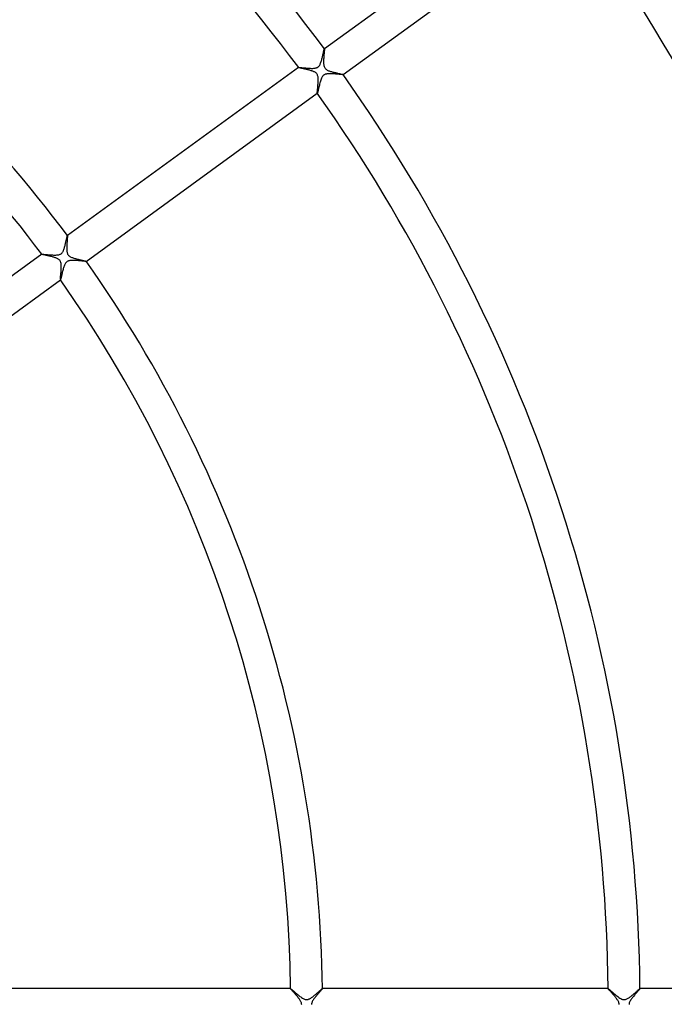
# Model space of a CAD drawing. Header units: millimetres. Extents: x -660 to 660, y -630 to 630.
# Tile 74 of 131: x 124 to 205, y 0 to 124. Entities that reach past the tile are written whole.
import ezdxf

# ---------------------------------------------------------------- set-up
doc = ezdxf.new("R2010")
doc.units = ezdxf.units.MM
doc.layers.add('HIDDEN', color=7, linetype='Continuous')
doc.layers.add('THICK', color=7, linetype='Continuous')

msp = doc.modelspace()

# ---------------------------------------------------------------- linework, layer by layer
at = {"layer": 'HIDDEN'}
for p, q in [((162.21, 120.27), (162.22, 120.31)), ((162.22, 120.31), (162.23, 120.33)), ((162.23, 120.33), (162.24, 120.34)), ((162.24, 120.34), (162.24, 120.34)), ((162.24, 120.34), (162.24, 120.34)), ((162.24, 120.34), (162.24, 120.34)), ((162.24, 120.34), (162.24, 120.34)), ((162.24, 120.34), (162.24, 120.34)), ((162.24, 120.34), (162.24, 120.34)), ((161.9, 118.98), (161.93, 119.09)), ((161.93, 119.09), (161.96, 119.2)), ((161.96, 119.2), (161.99, 119.31)), ((161.99, 119.31), (162.02, 119.42)), ((162.02, 119.42), (162.04, 119.53)), ((162.04, 119.53), (162.06, 119.64)), ((162.06, 119.64), (162.09, 119.74)), ((162.09, 119.74), (162.11, 119.84)), ((162.11, 119.84), (162.13, 119.93)), ((162.13, 119.93), (162.15, 120.02)), ((162.15, 120.02), (162.17, 120.1)), ((162.17, 120.1), (162.18, 120.17)), ((162.18, 120.17), (162.2, 120.22)), ((162.2, 120.22), (162.21, 120.27)), ((159, 117.99), (159, 118)), ((159, 118), (159.02, 118)), ((159, 117.99), (159, 117.99)), ((159, 117.99), (159, 117.99)), ((159, 117.99), (159, 117.99)), ((159, 117.99), (159, 117.99)), ((159, 117.99), (159, 117.99)), ((159.02, 118), (159.04, 118)), ((159.04, 118), (159.08, 118)), ((159.08, 118), (159.13, 118)), ((159.13, 118), (159.19, 117.99)), ((159.19, 117.99), (159.26, 117.99)), ((159.26, 117.99), (159.34, 117.98)), ((159.34, 117.98), (159.43, 117.97)), ((159.43, 117.97), (159.52, 117.96)), ((159.52, 117.96), (159.63, 117.95)), ((159.63, 117.95), (159.73, 117.95)), ((159.73, 117.95), (159.85, 117.94)), ((159.85, 117.94), (159.96, 117.93)), ((159.96, 117.93), (160.08, 117.92)), ((160.08, 117.92), (160.21, 117.91)), ((160.21, 117.91), (160.33, 117.9)), ((160.33, 117.9), (160.45, 117.9)), ((160.45, 117.9), (160.57, 117.89)), ((160.57, 117.89), (160.69, 117.89)), ((160.69, 117.89), (160.8, 117.89)), ((160.8, 117.89), (160.91, 117.9)), ((160.91, 117.9), (161.01, 117.91)), ((161.01, 117.91), (161.1, 117.93)), ((161.1, 117.93), (161.18, 117.94)), ((161.18, 117.94), (161.25, 117.97)), ((161.25, 117.97), (161.31, 117.99)), ((161.31, 117.99), (161.36, 118.01)), ((161.36, 118.01), (161.4, 118.04)), ((161.4, 118.04), (161.45, 118.07)), ((161.45, 118.07), (161.49, 118.11)), ((161.49, 118.11), (161.53, 118.14)), ((161.53, 118.14), (161.57, 118.19)), ((161.57, 118.19), (161.61, 118.24)), ((161.61, 118.24), (161.65, 118.3)), ((161.65, 118.3), (161.69, 118.38)), ((161.69, 118.38), (161.73, 118.46)), ((161.73, 118.46), (161.77, 118.56)), ((161.77, 118.56), (161.8, 118.66)), ((161.8, 118.66), (161.84, 118.76)), ((161.84, 118.76), (161.87, 118.87)), ((161.87, 118.87), (161.9, 118.98)), ((161.87, 116.64), (161.83, 116.53)), ((161.92, 116.74), (161.87, 116.64)), ((161.97, 116.83), (161.92, 116.74)), ((162.02, 116.9), (161.97, 116.83)), ((162.07, 116.96), (162.02, 116.9)), ((162.12, 117.01), (162.07, 116.96)), ((162.18, 117.06), (162.12, 117.01)), ((162.23, 117.09), (162.18, 117.06)), ((162.3, 117.12), (162.23, 117.09)), ((162.36, 117.15), (162.3, 117.12)), ((162.43, 117.17), (162.36, 117.15)), ((162.49, 117.18), (162.43, 117.17)), ((162.56, 117.2), (162.49, 117.18)), ((162.63, 117.2), (162.56, 117.2)), ((162.69, 117.21), (162.63, 117.2)), ((162.76, 117.22), (162.69, 117.21)), ((162.83, 117.22), (162.76, 117.22)), ((162.91, 117.22), (162.83, 117.22)), ((162.98, 117.22), (162.91, 117.22)), ((163.06, 117.22), (162.98, 117.22)), ((163.14, 117.22), (163.06, 117.22)), ((163.22, 117.21), (163.14, 117.22)), ((163.29, 117.21), (163.22, 117.21)), ((163.37, 117.2), (163.29, 117.21)), ((163.45, 117.2), (163.37, 117.2)), ((163.53, 117.19), (163.45, 117.2)), ((163.61, 117.19), (163.53, 117.19)), ((163.68, 117.18), (163.61, 117.19)), ((163.75, 117.17), (163.68, 117.18)), ((163.83, 117.17), (163.75, 117.17)), ((163.89, 117.16), (163.83, 117.17)), ((163.96, 117.15), (163.89, 117.16)), ((164.03, 117.15), (163.96, 117.15)), ((164.09, 117.14), (164.03, 117.15)), ((164.15, 117.13), (164.09, 117.14)), ((164.21, 117.13), (164.15, 117.13)), ((164.26, 117.12), (164.21, 117.13)), ((164.31, 117.12), (164.26, 117.12)), ((164.36, 117.12), (164.31, 117.12)), ((164.4, 117.11), (164.36, 117.12)), ((164.44, 117.11), (164.4, 117.11)), ((164.48, 117.11), (164.44, 117.11)), ((164.51, 117.1), (164.48, 117.11)), ((164.53, 117.1), (164.51, 117.1)), ((164.55, 117.1), (164.53, 117.1)), ((164.57, 117.1), (164.55, 117.1)), ((164.58, 117.11), (164.57, 117.1)), ((164.59, 117.11), (164.58, 117.11)), ((164.59, 117.11), (164.59, 117.11)), ((164.59, 117.11), (164.59, 117.11)), ((164.59, 117.11), (164.59, 117.11)), ((164.59, 117.11), (164.59, 117.11)), ((164.59, 117.11), (164.59, 117.11)), ((164.59, 117.11), (164.59, 117.11)), ((161.52, 115.41), (161.49, 115.29)), ((161.55, 115.53), (161.52, 115.41)), ((161.58, 115.66), (161.55, 115.53)), ((161.61, 115.79), (161.58, 115.66)), ((161.64, 115.92), (161.61, 115.79)), ((161.67, 116.05), (161.64, 115.92)), ((161.71, 116.17), (161.67, 116.05)), ((161.75, 116.3), (161.71, 116.17)), ((161.79, 116.42), (161.75, 116.3)), ((161.83, 116.53), (161.79, 116.42)), ((161.36, 114.77), (161.35, 114.76)), ((161.35, 114.76), (161.35, 114.76)), ((161.35, 114.76), (161.35, 114.76)), ((161.35, 114.76), (161.35, 114.76)), ((161.35, 114.76), (161.35, 114.76)), ((161.35, 114.76), (161.35, 114.76)), ((161.35, 114.76), (161.35, 114.76)), ((161.37, 114.8), (161.36, 114.77)), ((161.39, 114.85), (161.37, 114.8)), ((161.4, 114.91), (161.39, 114.85)), ((161.42, 114.99), (161.4, 114.91)), ((161.44, 115.08), (161.42, 114.99)), ((161.47, 115.18), (161.44, 115.08)), ((161.49, 115.29), (161.47, 115.18)), ((129.83, 96.69), (129.84, 96.74)), ((129.84, 96.74), (129.85, 96.77)), ((129.85, 96.77), (129.86, 96.8)), ((129.86, 96.8), (129.87, 96.82)), ((129.87, 96.83), (129.87, 96.83)), ((129.87, 96.83), (129.87, 96.83)), ((129.87, 96.83), (129.88, 96.83)), ((129.87, 96.82), (129.87, 96.83)), ((129.88, 96.83), (129.88, 96.83)), ((129.88, 96.83), (129.88, 96.83)), ((129.88, 96.83), (129.88, 96.83)), ((129.52, 95.38), (129.55, 95.49)), ((129.55, 95.49), (129.57, 95.59)), ((129.57, 95.59), (129.6, 95.69)), ((129.6, 95.69), (129.63, 95.8)), ((129.63, 95.8), (129.65, 95.9)), ((129.65, 95.9), (129.67, 95.99)), ((129.67, 95.99), (129.69, 96.09)), ((129.69, 96.09), (129.72, 96.18)), ((129.72, 96.18), (129.73, 96.27)), ((129.73, 96.27), (129.75, 96.35)), ((129.75, 96.35), (129.77, 96.43)), ((129.77, 96.43), (129.79, 96.51)), ((129.79, 96.51), (129.8, 96.58)), ((129.8, 96.58), (129.82, 96.64)), ((129.82, 96.64), (129.83, 96.69)), ((126.64, 94.48), (126.65, 94.49)), ((126.64, 94.48), (126.64, 94.48)), ((126.64, 94.48), (126.64, 94.48)), ((126.64, 94.48), (126.64, 94.48)), ((126.64, 94.48), (126.64, 94.48)), ((126.64, 94.48), (126.64, 94.48)), ((126.64, 94.48), (126.64, 94.48)), ((126.65, 94.49), (126.68, 94.49)), ((126.68, 94.49), (126.71, 94.49)), ((126.71, 94.49), (126.76, 94.48)), ((126.76, 94.48), (126.81, 94.48)), ((126.81, 94.48), (126.88, 94.48)), ((126.88, 94.48), (126.95, 94.47)), ((126.95, 94.47), (127.04, 94.46)), ((127.04, 94.46), (127.13, 94.45)), ((127.13, 94.45), (127.22, 94.45)), ((127.22, 94.45), (127.32, 94.44)), ((127.32, 94.44), (127.43, 94.43)), ((127.43, 94.43), (127.54, 94.42)), ((127.54, 94.42), (127.65, 94.41)), ((127.65, 94.41), (127.76, 94.4)), ((127.76, 94.4), (127.88, 94.39)), ((127.88, 94.39), (127.99, 94.39)), ((127.99, 94.39), (128.1, 94.38)), ((128.1, 94.38), (128.21, 94.38)), ((128.21, 94.38), (128.31, 94.38)), ((128.31, 94.38), (128.42, 94.38)), ((128.42, 94.38), (128.52, 94.39)), ((128.52, 94.39), (128.62, 94.4)), ((128.62, 94.4), (128.71, 94.41)), ((128.71, 94.41), (128.8, 94.43)), ((128.8, 94.43), (128.88, 94.45)), ((128.88, 94.45), (128.95, 94.48)), ((128.95, 94.48), (129.01, 94.51)), ((129.01, 94.51), (129.07, 94.54)), ((129.07, 94.54), (129.12, 94.58)), ((129.12, 94.58), (129.17, 94.63)), ((129.17, 94.63), (129.21, 94.68)), ((129.21, 94.68), (129.25, 94.73)), ((129.25, 94.73), (129.29, 94.79)), ((129.29, 94.79), (129.32, 94.86)), ((129.32, 94.86), (129.36, 94.93)), ((129.36, 94.93), (129.39, 95.01)), ((129.39, 95.01), (129.43, 95.1)), ((129.43, 95.1), (129.46, 95.19)), ((129.46, 95.19), (129.49, 95.29)), ((129.49, 95.29), (129.52, 95.38)), ((129.46, 93), (129.42, 92.9)), ((129.5, 93.1), (129.46, 93)), ((129.54, 93.19), (129.5, 93.1)), ((129.58, 93.27), (129.54, 93.19)), ((129.62, 93.34), (129.58, 93.27)), ((129.66, 93.4), (129.62, 93.34)), ((129.7, 93.44), (129.66, 93.4)), ((129.74, 93.48), (129.7, 93.44)), ((129.78, 93.52), (129.74, 93.48)), ((129.82, 93.55), (129.78, 93.52)), ((129.86, 93.58), (129.82, 93.55)), ((129.91, 93.6), (129.86, 93.58)), ((129.96, 93.62), (129.91, 93.6)), ((130.02, 93.64), (129.96, 93.62)), ((130.09, 93.66), (130.02, 93.64)), ((130.17, 93.68), (130.09, 93.66)), ((130.27, 93.69), (130.17, 93.68)), ((130.37, 93.7), (130.27, 93.69)), ((130.47, 93.71), (130.37, 93.7)), ((130.58, 93.71), (130.47, 93.71)), ((130.7, 93.71), (130.58, 93.71)), ((130.82, 93.7), (130.7, 93.71)), ((130.93, 93.7), (130.82, 93.7)), ((131.05, 93.69), (130.93, 93.7)), ((131.17, 93.68), (131.05, 93.69)), ((131.29, 93.67), (131.17, 93.68)), ((131.41, 93.66), (131.29, 93.67)), ((131.52, 93.65), (131.41, 93.66)), ((131.62, 93.64), (131.52, 93.65)), ((131.72, 93.63), (131.62, 93.64)), ((131.82, 93.62), (131.72, 93.63)), ((131.9, 93.61), (131.82, 93.62)), ((131.98, 93.6), (131.9, 93.61)), ((132.05, 93.6), (131.98, 93.6)), ((132.11, 93.59), (132.05, 93.6)), ((132.15, 93.59), (132.11, 93.59)), ((132.19, 93.59), (132.15, 93.59)), ((132.21, 93.59), (132.19, 93.59)), ((132.22, 93.59), (132.21, 93.59)), ((132.22, 93.6), (132.23, 93.6)), ((132.23, 93.6), (132.22, 93.59)), ((132.22, 93.59), (132.22, 93.59)), ((132.23, 93.6), (132.23, 93.6)), ((132.23, 93.6), (132.23, 93.6)), ((132.23, 93.6), (132.23, 93.6)), ((129.13, 91.78), (129.11, 91.68)), ((129.15, 91.89), (129.13, 91.78)), ((129.18, 91.99), (129.15, 91.89)), ((129.21, 92.11), (129.18, 91.99)), ((129.23, 92.22), (129.21, 92.11)), ((129.26, 92.33), (129.23, 92.22)), ((129.29, 92.45), (129.26, 92.33)), ((129.32, 92.56), (129.29, 92.45)), ((129.35, 92.68), (129.32, 92.56)), ((129.39, 92.79), (129.35, 92.68)), ((129.42, 92.9), (129.39, 92.79)), ((129, 91.26), (128.99, 91.25)), ((128.99, 91.25), (128.99, 91.25)), ((128.99, 91.25), (128.99, 91.25)), ((128.99, 91.25), (128.99, 91.25)), ((128.99, 91.25), (128.99, 91.25)), ((128.99, 91.25), (128.99, 91.25)), ((128.99, 91.25), (128.99, 91.25)), ((129.01, 91.28), (129, 91.26)), ((129.02, 91.32), (129.01, 91.28)), ((129.03, 91.37), (129.02, 91.32)), ((129.05, 91.44), (129.03, 91.37)), ((129.07, 91.51), (129.05, 91.44)), ((129.09, 91.59), (129.07, 91.51)), ((129.11, 91.68), (129.09, 91.59)), ((157.99, 2), (157.99, 2)), ((157.99, 2), (157.99, 2)), ((157.99, 2), (157.99, 2)), ((157.99, 2), (157.99, 2)), ((157.99, 2), (157.99, 2)), ((157.99, 2), (157.99, 2)), ((157.99, 2), (158, 1.99)), ((158, 1.99), (158.03, 1.97)), ((158.03, 1.97), (158.07, 1.94)), ((158.07, 1.94), (158.13, 1.9)), ((158.13, 1.9), (158.19, 1.85)), ((158.19, 1.85), (158.26, 1.78)), ((158.26, 1.78), (158.34, 1.71)), ((158.34, 1.71), (158.43, 1.64)), ((158.43, 1.64), (158.52, 1.56)), ((158.52, 1.56), (158.62, 1.47)), ((158.62, 1.47), (158.72, 1.38)), ((158.72, 1.38), (158.83, 1.29)), ((158.83, 1.29), (158.94, 1.2)), ((161.09, 1.23), (161.16, 1.3)), ((161.16, 1.3), (161.24, 1.36)), ((161.24, 1.36), (161.31, 1.42)), ((161.31, 1.42), (161.38, 1.49)), ((161.38, 1.49), (161.45, 1.55)), ((161.45, 1.55), (161.52, 1.6)), ((161.52, 1.6), (161.58, 1.66)), ((161.58, 1.66), (161.64, 1.71)), ((161.64, 1.71), (161.7, 1.76)), ((161.7, 1.76), (161.75, 1.81)), ((161.75, 1.81), (161.8, 1.85)), ((161.8, 1.85), (161.84, 1.89)), ((161.84, 1.89), (161.88, 1.92)), ((161.88, 1.92), (161.91, 1.95)), ((161.91, 1.95), (161.94, 1.97)), ((161.94, 1.97), (161.96, 1.99)), ((161.96, 1.99), (161.98, 2)), ((161.98, 2), (161.99, 2)), ((161.99, 2), (161.99, 2)), ((161.99, 2), (161.99, 2)), ((161.99, 2), (161.99, 2)), ((161.99, 2), (161.99, 2)), ((161.99, 2), (161.99, 2)), ((161.99, 2), (161.99, 2)), ((197.99, 2), (197.99, 2)), ((197.99, 2), (197.99, 2)), ((197.99, 2), (197.99, 2)), ((197.99, 2), (197.99, 2)), ((197.99, 2), (197.99, 2)), ((197.99, 2), (197.99, 2)), ((197.99, 2), (198.01, 1.99)), ((198.01, 1.99), (198.04, 1.97)), ((198.04, 1.97), (198.08, 1.94)), ((198.08, 1.94), (198.14, 1.89)), ((198.14, 1.89), (198.2, 1.83)), ((198.2, 1.83), (198.28, 1.77)), ((198.28, 1.77), (198.37, 1.69)), ((198.37, 1.69), (198.47, 1.6)), ((198.47, 1.6), (198.58, 1.5)), ((198.58, 1.5), (198.7, 1.4)), ((198.7, 1.4), (198.82, 1.3)), ((198.82, 1.3), (198.95, 1.19)), ((201.08, 1.23), (201.17, 1.3)), ((201.17, 1.3), (201.26, 1.38)), ((201.26, 1.38), (201.34, 1.45)), ((201.34, 1.45), (201.42, 1.52)), ((201.42, 1.52), (201.5, 1.59)), ((201.5, 1.59), (201.58, 1.66)), ((201.58, 1.66), (201.65, 1.72)), ((201.65, 1.72), (201.72, 1.78)), ((201.72, 1.78), (201.78, 1.83)), ((201.78, 1.83), (201.83, 1.88)), ((201.83, 1.88), (201.88, 1.92)), ((201.88, 1.92), (201.92, 1.95)), ((201.92, 1.95), (201.95, 1.98)), ((201.95, 1.98), (201.98, 1.99)), ((201.98, 1.99), (201.99, 2)), ((201.99, 2), (201.99, 2)), ((201.99, 2), (201.99, 2)), ((201.99, 2), (201.99, 2)), ((201.99, 2), (201.99, 2)), ((201.99, 2), (201.99, 2)), ((201.99, 2), (201.99, 2)), ((158.94, 1.2), (159.05, 1.11)), ((159.05, 1.11), (159.16, 1.03)), ((159.16, 1.03), (159.26, 0.95)), ((159.26, 0.95), (159.37, 0.87)), ((159.37, 0.87), (159.47, 0.81)), ((159.47, 0.81), (159.57, 0.75)), ((159.57, 0.75), (159.66, 0.71)), ((159.66, 0.71), (159.74, 0.67)), ((159.74, 0.67), (159.81, 0.65)), ((159.81, 0.65), (159.88, 0.64)), ((159.88, 0.64), (159.94, 0.63)), ((159.94, 0.63), (160, 0.62)), ((160, 0.62), (160.06, 0.63)), ((160.06, 0.63), (160.12, 0.63)), ((160.12, 0.63), (160.18, 0.65)), ((160.18, 0.65), (160.25, 0.67)), ((160.25, 0.67), (160.32, 0.7)), ((160.32, 0.7), (160.39, 0.73)), ((160.39, 0.73), (160.47, 0.77)), ((160.47, 0.77), (160.54, 0.82)), ((160.54, 0.82), (160.62, 0.87)), ((160.62, 0.87), (160.7, 0.92)), ((160.7, 0.92), (160.78, 0.98)), ((160.78, 0.98), (160.85, 1.04)), ((160.85, 1.04), (160.93, 1.1)), ((160.93, 1.1), (161.01, 1.17)), ((161.01, 1.17), (161.09, 1.23)), ((198.95, 1.19), (199.08, 1.09)), ((199.08, 1.09), (199.21, 0.99)), ((199.21, 0.99), (199.34, 0.89)), ((199.34, 0.89), (199.47, 0.81)), ((199.47, 0.81), (199.59, 0.74)), ((199.59, 0.74), (199.7, 0.69)), ((199.7, 0.69), (199.8, 0.65)), ((199.8, 0.65), (199.88, 0.63)), ((199.88, 0.63), (199.96, 0.63)), ((199.96, 0.63), (200.04, 0.63)), ((200.04, 0.63), (200.12, 0.63)), ((200.12, 0.63), (200.19, 0.65)), ((200.19, 0.65), (200.27, 0.68)), ((200.27, 0.68), (200.35, 0.71)), ((200.35, 0.71), (200.43, 0.75)), ((200.43, 0.75), (200.51, 0.8)), ((200.51, 0.8), (200.58, 0.85)), ((200.58, 0.85), (200.66, 0.9)), ((200.66, 0.9), (200.74, 0.96)), ((200.74, 0.96), (200.83, 1.02)), ((200.83, 1.02), (200.91, 1.09)), ((200.91, 1.09), (201, 1.16)), ((201, 1.16), (201.08, 1.23))]:
    msp.add_line(p, q, dxfattribs=at)
at = {"layer": 'THICK'}
for p, q in [((191.37, 141.51), (162.24, 120.34)), ((164.59, 117.11), (193.72, 138.27)), ((162.24, 120.34), (162.24, 120.33)), ((162.24, 120.33), (162.24, 120.31)), ((162.24, 120.31), (162.24, 120.27)), ((162.15, 119.06), (162.14, 118.93)), ((162.16, 119.18), (162.15, 119.06)), ((162.17, 119.42), (162.16, 119.3)), ((162.16, 119.3), (162.16, 119.18)), ((162.18, 119.53), (162.17, 119.42)), ((162.19, 119.64), (162.18, 119.53)), ((162.2, 119.74), (162.19, 119.64)), ((162.21, 119.84), (162.2, 119.74)), ((162.22, 119.94), (162.21, 119.84)), ((162.23, 120.02), (162.22, 119.94)), ((162.24, 120.16), (162.23, 120.1)), ((162.23, 120.1), (162.23, 120.02)), ((162.24, 120.27), (162.24, 120.22)), ((162.24, 120.22), (162.24, 120.16)), ((159, 118), (129.87, 96.83)), ((159.01, 117.99), (159, 117.99)), ((159.02, 117.98), (159.01, 117.99)), ((159.04, 117.97), (159.02, 117.98)), ((159.07, 117.97), (159.04, 117.97)), ((159.1, 117.96), (159.07, 117.97)), ((159.14, 117.95), (159.1, 117.96)), ((159.18, 117.94), (159.14, 117.95)), ((159.23, 117.93), (159.18, 117.94)), ((159.28, 117.92), (159.23, 117.93)), ((159.34, 117.9), (159.28, 117.92)), ((159.4, 117.89), (159.34, 117.9)), ((159.47, 117.87), (159.4, 117.89)), ((159.54, 117.86), (159.47, 117.87)), ((159.61, 117.84), (159.54, 117.86)), ((159.68, 117.83), (159.61, 117.84)), ((159.76, 117.81), (159.68, 117.83)), ((159.84, 117.79), (159.76, 117.81)), ((162.14, 118.93), (162.14, 118.81)), ((162.14, 118.81), (162.14, 118.7)), ((162.14, 118.7), (162.14, 118.58)), ((162.14, 118.58), (162.15, 118.47)), ((162.15, 118.47), (162.16, 118.36)), ((162.16, 118.36), (162.17, 118.25)), ((162.17, 118.25), (162.2, 118.14)), ((162.2, 118.14), (162.24, 118.05)), ((162.24, 118.05), (162.28, 117.97)), ((162.28, 117.97), (162.33, 117.9)), ((162.33, 117.9), (162.39, 117.83)), ((162.39, 117.83), (162.46, 117.77)), ((159.92, 117.77), (159.84, 117.79)), ((160, 117.76), (159.92, 117.77)), ((160.08, 117.74), (160, 117.76)), ((160.16, 117.72), (160.08, 117.74)), ((160.24, 117.69), (160.16, 117.72)), ((160.33, 117.67), (160.24, 117.69)), ((160.41, 117.65), (160.33, 117.67)), ((160.49, 117.63), (160.41, 117.65)), ((160.57, 117.6), (160.49, 117.63)), ((160.65, 117.58), (160.57, 117.6)), ((160.72, 117.55), (160.65, 117.58)), ((160.79, 117.53), (160.72, 117.55)), ((160.86, 117.5), (160.79, 117.53)), ((160.93, 117.47), (160.86, 117.5)), ((160.99, 117.44), (160.93, 117.47)), ((161.06, 117.4), (160.99, 117.44)), ((161.12, 117.36), (161.06, 117.4)), ((161.18, 117.32), (161.12, 117.36)), ((161.23, 117.27), (161.18, 117.32)), ((161.28, 117.21), (161.23, 117.27)), ((161.32, 117.15), (161.28, 117.21)), ((161.36, 117.08), (161.32, 117.15)), ((161.39, 117.01), (161.36, 117.08)), ((161.42, 116.92), (161.39, 117.01)), ((161.44, 116.82), (161.42, 116.92)), ((161.45, 116.71), (161.44, 116.82)), ((161.46, 116.59), (161.45, 116.71)), ((161.47, 116.46), (161.46, 116.59)), ((162.46, 117.77), (162.53, 117.72)), ((162.53, 117.72), (162.61, 117.68)), ((162.61, 117.68), (162.69, 117.64)), ((162.69, 117.64), (162.77, 117.6)), ((162.77, 117.6), (162.86, 117.57)), ((162.86, 117.57), (162.94, 117.54)), ((162.94, 117.54), (163.03, 117.51)), ((163.03, 117.51), (163.13, 117.48)), ((163.13, 117.48), (163.22, 117.45)), ((163.22, 117.45), (163.32, 117.43)), ((163.32, 117.43), (163.42, 117.4)), ((163.42, 117.4), (163.52, 117.38)), ((163.52, 117.38), (163.62, 117.35)), ((163.62, 117.35), (163.72, 117.33)), ((163.72, 117.33), (163.81, 117.31)), ((163.81, 117.31), (163.9, 117.28)), ((163.9, 117.28), (163.99, 117.26)), ((163.99, 117.26), (164.07, 117.25)), ((164.07, 117.25), (164.15, 117.23)), ((164.15, 117.23), (164.22, 117.21)), ((164.22, 117.21), (164.29, 117.19)), ((164.29, 117.19), (164.35, 117.18)), ((164.35, 117.18), (164.41, 117.17)), ((164.41, 117.17), (164.46, 117.15)), ((164.46, 117.15), (164.5, 117.14)), ((164.5, 117.14), (164.54, 117.13)), ((164.54, 117.13), (164.56, 117.12)), ((164.56, 117.12), (164.58, 117.12)), ((164.58, 117.12), (164.59, 117.11)), ((161.39, 115.29), (161.4, 115.41)), ((161.4, 115.41), (161.41, 115.53)), ((161.41, 115.53), (161.42, 115.66)), ((161.42, 115.66), (161.43, 115.8)), ((161.43, 115.8), (161.45, 115.93)), ((161.45, 116.07), (161.46, 116.2)), ((161.45, 115.93), (161.45, 116.07)), ((161.46, 116.34), (161.47, 116.46)), ((161.46, 116.2), (161.46, 116.34)), ((132.22, 93.59), (161.35, 114.76)), ((161.35, 114.92), (161.36, 114.99)), ((161.35, 114.85), (161.35, 114.92)), ((161.35, 114.81), (161.35, 114.85)), ((161.35, 114.77), (161.35, 114.81)), ((161.35, 114.76), (161.35, 114.77)), ((161.36, 114.99), (161.37, 115.08)), ((161.37, 115.08), (161.38, 115.18)), ((161.38, 115.18), (161.39, 115.29)), ((129.88, 96.83), (129.88, 96.82)), ((129.88, 96.82), (129.88, 96.81)), ((129.88, 96.81), (129.88, 96.79)), ((129.88, 96.79), (129.88, 96.76)), ((129.88, 96.76), (129.88, 96.72)), ((129.88, 96.72), (129.88, 96.68)), ((129.79, 95.53), (129.78, 95.44)), ((129.8, 95.72), (129.79, 95.63)), ((129.79, 95.63), (129.79, 95.53)), ((129.81, 95.81), (129.8, 95.72)), ((129.82, 95.99), (129.81, 95.9)), ((129.81, 95.9), (129.81, 95.81)), ((129.83, 96.08), (129.82, 95.99)), ((129.84, 96.24), (129.83, 96.16)), ((129.83, 96.16), (129.83, 96.08)), ((129.85, 96.32), (129.84, 96.24)), ((129.86, 96.46), (129.85, 96.39)), ((129.85, 96.39), (129.85, 96.32)), ((129.87, 96.58), (129.86, 96.52)), ((129.86, 96.52), (129.86, 96.46)), ((129.88, 96.68), (129.87, 96.63)), ((129.87, 96.63), (129.87, 96.58)), ((126.64, 94.48), (97.51, 73.32)), ((126.65, 94.47), (126.64, 94.48)), ((126.66, 94.47), (126.65, 94.47)), ((126.69, 94.46), (126.66, 94.47)), ((126.72, 94.45), (126.69, 94.46)), ((126.76, 94.44), (126.72, 94.45)), ((126.81, 94.43), (126.76, 94.44)), ((126.86, 94.42), (126.81, 94.43)), ((126.92, 94.4), (126.86, 94.42)), ((126.98, 94.39), (126.92, 94.4)), ((127.05, 94.37), (126.98, 94.39)), ((127.13, 94.36), (127.05, 94.37)), ((127.21, 94.34), (127.13, 94.36)), ((127.3, 94.32), (127.21, 94.34)), ((127.39, 94.3), (127.3, 94.32)), ((127.48, 94.28), (127.39, 94.3)), ((127.58, 94.26), (127.48, 94.28)), ((127.68, 94.23), (127.58, 94.26)), ((129.78, 95.44), (129.78, 95.34)), ((129.78, 95.34), (129.78, 95.25)), ((129.78, 95.25), (129.78, 95.16)), ((129.78, 95.16), (129.78, 95.07)), ((129.78, 95.07), (129.78, 94.99)), ((129.78, 94.99), (129.79, 94.9)), ((129.79, 94.9), (129.8, 94.82)), ((129.8, 94.82), (129.82, 94.73)), ((129.82, 94.73), (129.84, 94.64)), ((129.84, 94.64), (129.87, 94.56)), ((129.87, 94.56), (129.9, 94.48)), ((129.9, 94.48), (129.95, 94.41)), ((129.95, 94.41), (130.01, 94.34)), ((130.01, 94.34), (130.08, 94.28)), ((130.08, 94.28), (130.16, 94.22)), ((127.78, 94.21), (127.68, 94.23)), ((127.88, 94.18), (127.78, 94.21)), ((127.98, 94.16), (127.88, 94.18)), ((128.07, 94.13), (127.98, 94.16)), ((128.16, 94.1), (128.07, 94.13)), ((128.25, 94.08), (128.16, 94.1)), ((128.34, 94.05), (128.25, 94.08)), ((128.42, 94.02), (128.34, 94.05)), ((128.5, 93.99), (128.42, 94.02)), ((128.58, 93.95), (128.5, 93.99)), ((128.65, 93.91), (128.58, 93.95)), ((128.72, 93.87), (128.65, 93.91)), ((128.79, 93.83), (128.72, 93.87)), ((128.85, 93.78), (128.79, 93.83)), ((128.9, 93.72), (128.85, 93.78)), ((128.95, 93.66), (128.9, 93.72)), ((128.99, 93.59), (128.95, 93.66)), ((129.02, 93.52), (128.99, 93.59)), ((129.05, 93.43), (129.02, 93.52)), ((129.07, 93.33), (129.05, 93.43)), ((129.09, 93.22), (129.07, 93.33)), ((129.1, 93.1), (129.09, 93.22)), ((129.1, 92.99), (129.1, 93.1)), ((130.16, 94.22), (130.24, 94.17)), ((130.24, 94.17), (130.32, 94.13)), ((130.32, 94.13), (130.41, 94.09)), ((130.41, 94.09), (130.5, 94.06)), ((130.5, 94.06), (130.59, 94.02)), ((130.59, 94.02), (130.7, 93.99)), ((130.7, 93.99), (130.8, 93.96)), ((130.8, 93.96), (130.91, 93.93)), ((130.91, 93.93), (131.01, 93.9)), ((131.01, 93.9), (131.12, 93.87)), ((131.12, 93.87), (131.23, 93.85)), ((131.23, 93.85), (131.34, 93.82)), ((131.34, 93.82), (131.44, 93.79)), ((131.44, 93.79), (131.55, 93.77)), ((131.55, 93.77), (131.65, 93.75)), ((131.65, 93.75), (131.74, 93.73)), ((131.74, 93.73), (131.83, 93.7)), ((131.83, 93.7), (131.91, 93.69)), ((131.91, 93.69), (131.99, 93.67)), ((131.99, 93.67), (132.05, 93.65)), ((132.05, 93.65), (132.11, 93.64)), ((132.11, 93.64), (132.16, 93.62)), ((132.16, 93.62), (132.19, 93.61)), ((132.19, 93.61), (132.21, 93.6)), ((132.21, 93.6), (132.22, 93.6)), ((129.02, 91.73), (129.03, 91.84)), ((129.03, 91.84), (129.04, 91.96)), ((129.04, 91.96), (129.06, 92.08)), ((129.06, 92.08), (129.07, 92.21)), ((129.07, 92.21), (129.08, 92.34)), ((129.08, 92.34), (129.09, 92.47)), ((129.09, 92.47), (129.1, 92.6)), ((129.1, 92.86), (129.1, 92.99)), ((129.1, 92.74), (129.1, 92.86)), ((129.1, 92.6), (129.1, 92.74)), ((99.86, 70.08), (128.99, 91.25)), ((128.98, 91.29), (128.99, 91.33)), ((128.99, 91.26), (128.98, 91.29)), ((128.99, 91.39), (129, 91.46)), ((128.99, 91.33), (128.99, 91.39)), ((128.99, 91.25), (128.99, 91.26)), ((129, 91.54), (129.01, 91.63)), ((129, 91.46), (129, 91.54)), ((129.01, 91.63), (129.02, 91.73)), ((157.99, 2), (121.98, 2)), ((157.99, 1.99), (157.99, 2)), ((158.01, 1.97), (157.99, 1.99)), ((158.03, 1.94), (158.01, 1.97)), ((158.06, 1.9), (158.03, 1.94)), ((158.09, 1.86), (158.06, 1.9)), ((158.14, 1.81), (158.09, 1.86)), ((158.19, 1.75), (158.14, 1.81)), ((158.24, 1.69), (158.19, 1.75)), ((158.3, 1.62), (158.24, 1.69)), ((158.37, 1.55), (158.3, 1.62)), ((158.44, 1.47), (158.37, 1.55)), ((158.51, 1.39), (158.44, 1.47)), ((158.58, 1.31), (158.51, 1.39)), ((158.65, 1.22), (158.58, 1.31)), ((161.42, 1.32), (161.35, 1.23)), ((161.49, 1.4), (161.42, 1.32)), ((161.56, 1.48), (161.49, 1.4)), ((161.62, 1.56), (161.56, 1.48)), ((161.69, 1.63), (161.62, 1.56)), ((161.74, 1.69), (161.69, 1.63)), ((161.8, 1.75), (161.74, 1.69)), ((161.84, 1.81), (161.8, 1.75)), ((161.89, 1.86), (161.84, 1.81)), ((161.92, 1.9), (161.89, 1.86)), ((161.95, 1.94), (161.92, 1.9)), ((161.97, 1.97), (161.95, 1.94)), ((161.98, 1.99), (161.97, 1.97)), ((161.99, 2), (161.98, 1.99)), ((197.99, 2), (161.99, 2)), ((197.99, 1.99), (197.99, 2)), ((198.01, 1.97), (197.99, 1.99)), ((198.03, 1.94), (198.01, 1.97)), ((198.05, 1.91), (198.03, 1.94)), ((198.09, 1.87), (198.05, 1.91)), ((198.13, 1.82), (198.09, 1.87)), ((198.17, 1.77), (198.13, 1.82)), ((198.22, 1.72), (198.17, 1.77)), ((198.27, 1.66), (198.22, 1.72)), ((198.33, 1.6), (198.27, 1.66)), ((198.39, 1.53), (198.33, 1.6)), ((198.45, 1.46), (198.39, 1.53)), ((198.51, 1.39), (198.45, 1.46)), ((198.58, 1.31), (198.51, 1.39)), ((198.64, 1.24), (198.58, 1.31)), ((201.36, 1.25), (201.29, 1.16)), ((201.43, 1.33), (201.36, 1.25)), ((201.5, 1.41), (201.43, 1.33)), ((201.56, 1.49), (201.5, 1.41)), ((201.63, 1.56), (201.56, 1.49)), ((201.69, 1.63), (201.63, 1.56)), ((201.74, 1.69), (201.69, 1.63)), ((201.79, 1.75), (201.74, 1.69)), ((201.84, 1.8), (201.79, 1.75)), ((201.88, 1.85), (201.84, 1.8)), ((201.91, 1.89), (201.88, 1.85)), ((201.94, 1.92), (201.91, 1.89)), ((201.96, 1.95), (201.94, 1.92)), ((201.98, 1.97), (201.96, 1.95)), ((201.99, 1.99), (201.98, 1.97)), ((237.99, 2), (201.99, 2)), ((201.99, 2), (201.99, 1.99)), ((158.73, 1.13), (158.65, 1.22)), ((158.8, 1.05), (158.73, 1.13)), ((158.88, 0.95), (158.8, 1.05)), ((158.95, 0.86), (158.88, 0.95)), ((159.02, 0.77), (158.95, 0.86)), ((159.09, 0.68), (159.02, 0.77)), ((159.15, 0.6), (159.09, 0.68)), ((159.2, 0.51), (159.15, 0.6)), ((159.25, 0.42), (159.2, 0.51)), ((159.29, 0.35), (159.25, 0.42)), ((159.32, 0.28), (159.29, 0.35)), ((159.34, 0.21), (159.32, 0.28)), ((159.36, 0.16), (159.34, 0.21)), ((159.37, 0.11), (159.36, 0.16)), ((159.37, 0.05), (159.37, 0.11)), ((159.38, 0), (159.37, 0.05)), ((160.63, 0.05), (160.62, 0)), ((160.65, 0.17), (160.63, 0.11)), ((160.63, 0.11), (160.63, 0.05)), ((160.66, 0.23), (160.65, 0.17)), ((160.69, 0.3), (160.66, 0.23)), ((160.72, 0.37), (160.69, 0.3)), ((160.76, 0.45), (160.72, 0.37)), ((160.81, 0.53), (160.76, 0.45)), ((160.87, 0.62), (160.81, 0.53)), ((160.93, 0.7), (160.87, 0.62)), ((160.99, 0.79), (160.93, 0.7)), ((161.06, 0.88), (160.99, 0.79)), ((161.13, 0.97), (161.06, 0.88)), ((161.2, 1.06), (161.13, 0.97)), ((161.27, 1.15), (161.2, 1.06)), ((161.35, 1.23), (161.27, 1.15)), ((198.71, 1.16), (198.64, 1.24)), ((198.78, 1.08), (198.71, 1.16)), ((198.84, 1), (198.78, 1.08)), ((198.91, 0.92), (198.84, 1)), ((198.97, 0.84), (198.91, 0.92)), ((199.03, 0.76), (198.97, 0.84)), ((199.09, 0.68), (199.03, 0.76)), ((199.14, 0.61), (199.09, 0.68)), ((199.19, 0.53), (199.14, 0.61)), ((199.23, 0.46), (199.19, 0.53)), ((199.27, 0.38), (199.23, 0.46)), ((199.31, 0.29), (199.27, 0.38)), ((199.35, 0.2), (199.31, 0.29)), ((199.37, 0.1), (199.35, 0.2)), ((199.38, 0), (199.37, 0.1)), ((200.63, 0.06), (200.62, 0)), ((200.64, 0.13), (200.63, 0.06)), ((200.65, 0.2), (200.64, 0.13)), ((200.68, 0.28), (200.65, 0.2)), ((200.72, 0.36), (200.68, 0.28)), ((200.76, 0.44), (200.72, 0.36)), ((200.81, 0.53), (200.76, 0.44)), ((200.87, 0.62), (200.81, 0.53)), ((200.93, 0.71), (200.87, 0.62)), ((201, 0.8), (200.93, 0.71)), ((201.07, 0.89), (201, 0.8)), ((201.14, 0.98), (201.07, 0.89)), ((201.21, 1.07), (201.14, 0.98)), ((201.29, 1.16), (201.21, 1.07))]:
    msp.add_line(p, q, dxfattribs=at)
for radius, start, end in [(202, 36.5666, 71.4334), (198, 36.578, 71.422), (162, 36.7065, 71.2935), (158, 36.7244, 71.2756), (242, 0.4729, 35.5271), (238, 0.4809, 35.5191), (202, 0.5666, 35.4334), (198, 0.5781, 35.422), (162, 0.7065, 35.2935), (158, 0.7244, 35.2756)]:
    msp.add_arc((0, 0), radius, start, end, dxfattribs=at)

doc.saveas('drawing.dxf')
